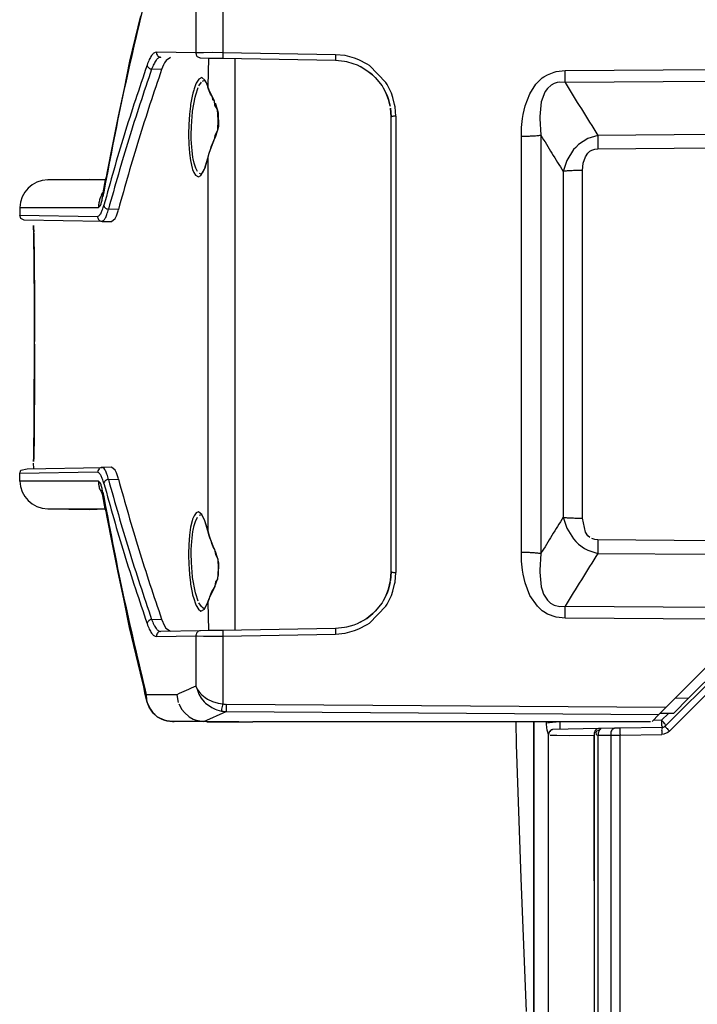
# Model space of a CAD drawing. Header units: millimetres. Extents: x -1041 to -481, y -163 to 556.
# Tile 3 of 51: x -1041 to -969, y -18 to 86. Entities that reach past the tile are written whole.
import ezdxf

# ---------------------------------------------------------------- set-up
doc = ezdxf.new("R2010")
doc.units = ezdxf.units.MM

# ---------------------------------------------------------------- blocks, each defined once
blk = doc.blocks.new('Abdeckblech__22', base_point=(-988.26, -33.21))
at = {"color": 7, "linetype": 'Continuous'}
for p, q in [((-988.2, 9.6), (-988.26, 12.02)), ((-987.73, -4.54), (-988.2, 9.6)), ((-987.14, -18.67), (-987.73, -4.54))]:
    blk.add_line(p, q, dxfattribs=at)
blk = doc.blocks.new('Rueckteil__23', base_point=(-988.63, -151.41))
at = {"color": 7, "linetype": 'Continuous'}
for p, q in [((-966.66, 17.36), (-972.51, 11.52)), ((-986.38, 12.02), (-986.38, 8.62)), ((-986.37, 11.22), (-986.38, 12.02)), ((-972.72, 11.43), (-972.51, 11.52)), ((-986.37, -16.85), (-986.37, 11.22)), ((-979.54, 11.3), (-984.36, 11.21)), ((-983.6, 11.23), (-984.36, 11.21)), ((-979.86, -80.04), (-979.98, 10.6)), ((-979.78, 10.93), (-979.7, 11.06)), ((-979.74, 10.64), (-979.78, 10.93)), ((-979.7, 11.26), (-979.54, 11.3)), ((-979.7, 11.06), (-979.46, 11.13)), ((-979.27, 11.31), (-979.54, 11.3)), ((-979.54, 11.3), (-979.27, 11.31)), ((-977.84, 11.33), (-979.27, 11.31)), ((-977.98, 11.29), (-977.84, 11.33)), ((-977.26, 11.34), (-977.84, 11.33)), ((-972.72, 11.43), (-977.26, 11.34)), ((-986.38, 8.62), (-986.38, -41.08)), ((-986.38, -41.08), (-986.37, -16.85))]:
    blk.add_line(p, q, dxfattribs=at)
at = {"color": 1, "linetype": 'Continuous'}
for p, q in [((-972, 11.02), (-966.97, 16.08)), ((-972.12, 12.9), (-972.84, 12.18)), ((-985.07, 12.02), (-985.07, 11.81)), ((-985.07, 11.81), (-985.02, 11.38)), ((-984.71, 11.91), (-984.93, 11.87)), ((-984.4, 11.95), (-984.71, 11.91)), ((-984.15, 11.97), (-984.4, 11.95)), ((-984, 11.98), (-984.15, 11.97)), ((-983.6, 12), (-984, 11.98)), ((-982.45, 12.02), (-983.6, 12)), ((-972.84, 12.18), (-973.75, 12.17)), ((-985.02, 11.38), (-984.99, 11.18)), ((-984.99, 11.18), (-984.82, 10.6)), ((-984.82, -71.74), (-984.82, 10.6)), ((-984.66, 10.6), (-984.43, 10.59)), ((-984.43, 10.59), (-983.94, 10.59)), ((-983.94, 10.59), (-982.62, 10.58)), ((-982.62, 10.58), (-979.98, 10.6)), ((-979.98, 10.6), (-979.98, -77.52)), ((-979.74, 10.64), (-979.55, 10.6)), ((-979.55, 10.6), (-978.23, 10.62)), ((-979.55, -80.67), (-979.55, 10.6)), ((-978.23, 10.62), (-978.23, -81.92)), ((-978.23, 10.62), (-978.01, 10.6)), ((-978.01, 10.6), (-977.66, 10.59)), ((-977.66, 10.59), (-977.52, 10.59)), ((-977.52, 10.59), (-977.25, 10.59)), ((-977.25, 10.59), (-972.83, 10.67)), ((-977.25, -82.27), (-977.25, 10.59)), ((-972.6, 10.7), (-972.83, 10.67)), ((-972.18, 10.88), (-972.6, 10.7)), ((-972, 11.02), (-972.18, 10.88))]:
    blk.add_line(p, q, dxfattribs=at)
for points, knots in [([(-983.6, 11.23), (-983.6, 11.24), (-983.6, 11.27), (-983.6, 11.33), (-983.59, 11.44), (-983.6, 11.59), (-983.6, 11.78), (-983.6, 11.92), (-983.6, 12)], [0, 0, 0, 0, 0.0113812, 0.0910494, 0.1916604, 0.3497523, 0.5272667, 0.7637908, 0.7637908, 0.7637908, 0.7637908]), ([(-972.72, 11.43), (-972.72, 11.44), (-972.74, 11.47), (-972.78, 11.52), (-972.84, 11.62), (-972.83, 11.78), (-972.83, 11.97), (-972.84, 12.1), (-972.84, 12.18)], [0, 0, 0, 0, 0.0125386, 0.1003091, 0.2062721, 0.3634673, 0.5407522, 0.7770869, 0.7770869, 0.7770869, 0.7770869]), ([(-972.51, 11.52), (-972.5, 11.55), (-972.47, 11.59), (-972.38, 11.67), (-972.52, 11.79), (-972.58, 11.91), (-972.7, 12.05), (-972.79, 12.13), (-972.84, 12.18)], [0, 0, 0, 0, 0.0809101, 0.1618203, 0.2897067, 0.4985013, 0.6227764, 0.8419228, 0.8419228, 0.8419228, 0.8419228]), ([(-972.51, 11.52), (-972.51, 11.52), (-972.48, 11.51), (-972.43, 11.47), (-972.35, 11.41), (-972.25, 11.27), (-972.13, 11.15), (-972.04, 11.05), (-972, 11.02)], [0, 0, 0, 0, 0.0110209, 0.088167, 0.183909, 0.3291236, 0.5803115, 0.7163833, 0.7163833, 0.7163833, 0.7163833]), ([(-984.36, 11.21), (-984.39, 11.2), (-984.48, 11.17), (-984.6, 11.12), (-984.7, 11.03), (-984.78, 10.9), (-984.82, 10.75), (-984.82, 10.64), (-984.82, 10.6)], [0, 0, 0, 0, 0.1061194, 0.2813739, 0.3812074, 0.5169815, 0.7264521, 0.8364595, 0.8364595, 0.8364595, 0.8364595]), ([(-984.36, 11.21), (-984.39, 11.2), (-984.45, 11.18), (-984.55, 11.16), (-984.65, 11.06), (-984.78, 10.93), (-984.82, 10.75), (-984.82, 10.64), (-984.82, 10.6)], [0, 0, 0, 0, 0.0949044, 0.1898088, 0.3014956, 0.5170708, 0.7265414, 0.8365489, 0.8365489, 0.8365489, 0.8365489]), ([(-979.7, 11.26), (-979.73, 11.24), (-979.82, 11.16), (-979.94, 11.02), (-979.99, 10.81), (-979.99, 10.67), (-979.98, 10.6)], [0, 0, 0, 0, 0.1306932, 0.3549691, 0.556104, 0.762601, 0.762601, 0.762601, 0.762601]), ([(-979.27, 11.31), (-979.3, 11.27), (-979.39, 11.18), (-979.52, 11.02), (-979.56, 10.81), (-979.55, 10.67), (-979.55, 10.6)], [0, 0, 0, 0, 0.1474646, 0.3890323, 0.5910447, 0.7993146, 0.7993146, 0.7993146, 0.7993146]), ([(-977.98, 11.29), (-978.01, 11.27), (-978.09, 11.19), (-978.2, 11.04), (-978.24, 10.82), (-978.23, 10.69), (-978.23, 10.62)], [0, 0, 0, 0, 0.1234884, 0.3407245, 0.5431412, 0.7522241, 0.7522241, 0.7522241, 0.7522241]), ([(-977.26, 11.34), (-977.26, 11.34), (-977.26, 11.31), (-977.26, 11.25), (-977.26, 11.14), (-977.26, 10.96), (-977.26, 10.77), (-977.25, 10.64), (-977.25, 10.59)], [0, 0, 0, 0, 0.0111303, 0.0890425, 0.1875514, 0.3428963, 0.6091678, 0.751825, 0.751825, 0.751825, 0.751825]), ([(-972.72, 11.43), (-972.72, 11.43), (-972.74, 11.4), (-972.78, 11.33), (-972.85, 11.22), (-972.83, 11.04), (-972.84, 10.85), (-972.83, 10.72), (-972.83, 10.67)], [0, 0, 0, 0, 0.0141392, 0.1131135, 0.2299559, 0.3861978, 0.6523705, 0.794987, 0.794987, 0.794987, 0.794987])]:
    blk.add_open_spline(points, degree=3, knots=knots, dxfattribs=at)
blk = doc.blocks.new('Rueckteil-kpl___24', base_point=(-988.63, -151.41))
for name, p in [('Rueckteil__23', (-988.63, -151.41)), ('Abdeckblech__22', (-988.26, -33.21))]:
    blk.add_blockref(name, p)
blk = doc.blocks.new('Griff__69', base_point=(-1040.84, 12.01))
at = {"color": 1, "linetype": 'Continuous'}
for p, q in [((-1019.31, 90.13), (-1019.31, 82.92)), ((-1022.18, 88.23), (-1022.18, 82.89)), ((-1022.18, 82.89), (-1026.36, 82.96)), ((-1022.03, 82.9), (-1022.18, 82.89)), ((-1021.38, 82.92), (-1022.03, 82.9)), ((-1020.4, 82.93), (-1021.38, 82.92)), ((-1019.31, 82.92), (-1020.4, 82.93)), ((-1007.38, 82.71), (-1019.31, 82.92)), ((-1006.37, 82.61), (-1007.38, 82.71)), ((-1006.12, 82.56), (-1006.37, 82.61)), ((-1005.38, 82.35), (-1006.12, 82.56)), ((-1020.84, 82.35), (-1020.92, 79.35)), ((-1018.06, 82.3), (-1018.06, 21.73)), ((-1004.91, 82.17), (-1005.38, 82.35)), ((-1004.02, 81.7), (-1004.91, 82.17)), ((-1003.8, 81.55), (-1004.02, 81.7)), ((-1002.05, 79.76), (-1003.8, 81.55)), ((-1025.8, 81.15), (-1026.86, 81.17)), ((-985.48, 80.25), (-985.31, 80.37)), ((-985.31, 80.37), (-984.94, 80.59)), ((-984.94, 80.59), (-984.23, 80.87)), ((-984.23, 80.87), (-984.03, 80.92)), ((-984.03, 80.92), (-983.05, 81.03)), ((-983.05, 81.03), (-967.49, 81.14)), ((-1022.22, 79.51), (-1022.36, 79.1)), ((-1022.14, 79.7), (-1022.22, 79.51)), ((-1021.88, 80.1), (-1022.14, 79.7)), ((-1021.54, 80.28), (-1021.88, 80.1)), ((-1021.85, 79.42), (-1021.59, 79.8)), ((-1021.21, 80.02), (-1021.54, 80.28)), ((-1021.46, 79.91), (-1021.21, 80.02)), ((-1021.06, 79.74), (-1021.21, 80.02)), ((-1020.92, 79.35), (-1021.06, 79.74)), ((-1020.77, 78.96), (-1020.92, 79.35)), ((-1001.93, 79.55), (-1002.05, 79.76)), ((-1001.47, 78.64), (-1001.93, 79.55)), ((-986.82, 78.57), (-986.18, 79.57)), ((-986.18, 79.57), (-986, 79.77)), ((-986, 79.77), (-985.48, 80.25)), ((-984.55, 79.48), (-984.94, 79.13)), ((-984.21, 79.66), (-984.55, 79.48)), ((-983.89, 79.75), (-984.21, 79.66)), ((-983.64, 79.79), (-983.89, 79.75)), ((-983.05, 79.77), (-983.64, 79.79)), ((-967.49, 79.88), (-983.05, 79.77)), ((-1022.57, 78.32), (-1022.73, 77.42)), ((-1022.5, 78.62), (-1022.57, 78.32)), ((-1022.4, 78.96), (-1022.5, 78.62)), ((-1022.36, 79.1), (-1022.4, 78.96)), ((-1022.26, 78.21), (-1022.19, 78.46)), ((-1022.19, 78.46), (-1021.93, 79.24)), ((-1020.65, 78.71), (-1020.77, 78.96)), ((-1020.42, 78.24), (-1020.65, 78.71)), ((-1001.31, 78.18), (-1001.47, 78.64)), ((-987.3, 77.3), (-986.82, 78.57)), ((-985.3, 78.57), (-985.54, 77.9)), ((-985.17, 78.82), (-985.3, 78.57)), ((-984.94, 79.13), (-985.17, 78.82)), ((-1022.75, 77.27), (-1022.85, 76.4)), ((-1022.73, 77.42), (-1022.75, 77.27)), ((-1022.52, 76.71), (-1022.26, 78.21)), ((-1020.2, 77.77), (-1020.42, 78.24)), ((-1019.87, 76.89), (-1020.11, 77.56)), ((-1001.12, 77.44), (-1001.31, 78.18)), ((-1001.07, 77.2), (-1001.12, 77.44)), ((-987.51, 76.38), (-987.3, 77.3)), ((-985.59, 77.72), (-985.76, 76.17)), ((-985.54, 77.9), (-985.59, 77.72)), ((-1022.85, 76.4), (-1022.9, 75.8)), ((-1022.58, 76.1), (-1022.52, 76.71)), ((-1019.77, 76.5), (-1019.87, 76.89)), ((-1019.76, 75.15), (-1019.77, 76.5)), ((-1001, 76.19), (-1001.07, 77.2)), ((-1001, 76.19), (-1001, 27.84)), ((-987.58, 75.93), (-987.51, 76.38)), ((-985.76, 76.17), (-985.76, 75.96)), ((-1022.93, 75.33), (-1022.95, 74.26)), ((-1022.9, 75.8), (-1022.93, 75.33)), ((-1022.65, 75.02), (-1022.61, 75.74)), ((-1022.61, 75.74), (-1022.58, 76.1)), ((-1019.86, 74.73), (-1019.76, 75.15)), ((-987.67, 75.01), (-987.58, 75.93)), ((-985.76, 75.96), (-985.63, 74.19)), ((-1022.95, 74.26), (-1022.93, 73.21)), ((-1022.66, 74.29), (-1022.65, 75.02)), ((-1022.66, 73.75), (-1022.66, 74.29)), ((-1020.11, 73.98), (-1019.86, 74.73)), ((-987.7, 74.07), (-987.67, 75.01)), ((-985.63, 74.19), (-985.63, 29.84)), ((-979.59, 74.16), (-980.66, 73.82)), ((-967.49, 74.25), (-979.59, 74.16)), ((-1022.93, 73.21), (-1022.9, 72.78)), ((-1022.64, 73.32), (-1022.66, 73.75)), ((-1022.61, 72.9), (-1022.64, 73.32)), ((-1020.63, 72.68), (-1020.16, 73.85)), ((-1020.16, 73.85), (-1020.11, 73.98)), ((-987.7, 29.96), (-987.7, 74.07)), ((-981.64, 73.18), (-981.94, 72.89)), ((-980.66, 73.82), (-981.64, 73.18)), ((-1022.9, 72.78), (-1022.86, 72.27)), ((-1022.86, 72.27), (-1022.75, 71.5)), ((-1022.58, 72.56), (-1022.61, 72.9)), ((-1022.49, 71.83), (-1022.58, 72.56)), ((-1020.92, 71.76), (-1020.77, 72.29)), ((-1020.77, 72.29), (-1020.63, 72.68)), ((-982.16, 72.65), (-982.88, 71.49)), ((-981.94, 72.89), (-982.16, 72.65)), ((-980.92, 71.9), (-980.65, 72.29)), ((-980.65, 72.29), (-980.43, 72.49)), ((-980.43, 72.49), (-980.24, 72.6)), ((-980.24, 72.6), (-979.92, 72.71)), ((-979.92, 72.71), (-979.59, 72.74)), ((-979.59, 72.74), (-967.49, 72.83)), ((-1022.75, 71.5), (-1022.57, 70.69)), ((-1022.46, 71.69), (-1022.49, 71.83)), ((-1022.36, 71.21), (-1022.46, 71.69)), ((-1022.19, 70.69), (-1022.36, 71.21)), ((-1021.26, 70.59), (-1020.92, 71.76)), ((-1020.92, 71.76), (-1020.92, 32.27)), ((-982.88, 71.49), (-983.27, 70.34)), ((-981.21, 70.44), (-981.14, 71.23)), ((-981.14, 71.23), (-980.92, 71.9)), ((-1022.57, 70.69), (-1022.52, 70.53)), ((-1022.52, 70.53), (-1022.4, 70.24)), ((-1022.4, 70.24), (-1022.22, 69.94)), ((-1022.22, 69.94), (-1021.9, 69.77)), ((-1022.01, 70.32), (-1022.19, 70.69)), ((-1021.9, 69.77), (-1021.64, 69.91)), ((-1021.6, 70.06), (-1021.8, 70.11)), ((-1021.64, 69.91), (-1021.26, 70.59)), ((-983.27, 70.34), (-983.27, 33.69)), ((-981.21, 33.59), (-981.21, 70.44)), ((-1031.77, 69.44), (-1037.87, 69.44)), ((-1040.82, 66.5), (-1032.5, 66.5)), ((-1030.38, 66.31), (-1031.44, 66.33)), ((-1040.84, 65.7), (-1032.59, 65.56)), ((-1039.36, 64.6), (-1039.36, 64.45)), ((-1032.59, 38.47), (-1040.84, 38.33)), ((-1031.44, 37.7), (-1030.38, 37.72)), ((-1032.5, 37.53), (-1040.82, 37.53)), ((-1037.87, 34.59), (-1033.87, 34.59)), ((-1033.87, 34.59), (-1031.77, 34.59)), ((-1022.52, 33.5), (-1022.57, 33.33)), ((-1022.37, 33.86), (-1022.52, 33.5)), ((-1022.14, 34.17), (-1022.37, 33.86)), ((-1022.23, 33.26), (-1022.01, 33.71)), ((-1021.89, 34.26), (-1022.14, 34.17)), ((-1021.54, 33.99), (-1021.89, 34.26)), ((-1021.8, 33.92), (-1021.54, 33.99)), ((-1021.21, 33.32), (-1021.54, 33.99)), ((-983.27, 33.69), (-982.88, 32.54)), ((-980.92, 32.13), (-981.21, 33.59)), ((-1022.73, 32.65), (-1022.85, 31.79)), ((-1022.57, 33.33), (-1022.73, 32.65)), ((-1022.46, 32.34), (-1022.36, 32.82)), ((-1022.36, 32.82), (-1022.23, 33.26)), ((-1020.92, 32.27), (-1021.21, 33.32)), ((-982.88, 32.54), (-982.16, 31.39)), ((-1022.85, 31.79), (-1022.9, 31.25)), ((-1022.61, 31.13), (-1022.58, 31.47)), ((-1022.58, 31.47), (-1022.49, 32.17)), ((-1022.49, 32.17), (-1022.46, 32.34)), ((-1020.77, 31.74), (-1020.92, 32.27)), ((-1020.65, 31.42), (-1020.77, 31.74)), ((-1020.6, 31.28), (-1020.65, 31.42)), ((-982.16, 31.39), (-981.94, 31.14)), ((-980.65, 31.74), (-980.92, 32.13)), ((-980.43, 31.54), (-980.65, 31.74)), ((-979.92, 31.32), (-980.24, 31.43)), ((-979.59, 31.29), (-979.92, 31.32)), ((-1022.93, 30.8), (-1022.95, 29.77)), ((-1022.9, 31.25), (-1022.93, 30.8)), ((-1022.66, 30.28), (-1022.64, 30.71)), ((-1022.66, 29.74), (-1022.66, 30.28)), ((-1022.64, 30.71), (-1022.61, 31.13)), ((-1020.2, 30.28), (-1020.6, 31.28)), ((-1020.11, 30.05), (-1020.2, 30.28)), ((-981.94, 31.14), (-981.64, 30.85)), ((-981.64, 30.85), (-981, 30.4)), ((-981, 30.4), (-980.66, 30.21)), ((-967.49, 31.21), (-979.59, 31.29)), ((-1022.95, 29.77), (-1022.95, 29.64)), ((-1022.95, 29.64), (-1022.93, 28.72)), ((-1022.65, 29.02), (-1022.66, 29.74)), ((-1019.86, 29.3), (-1020.11, 30.05)), ((-1019.76, 28.88), (-1019.86, 29.3)), ((-987.67, 29.03), (-987.7, 29.96)), ((-985.63, 29.84), (-985.76, 28.08)), ((-980.66, 30.21), (-979.59, 29.87)), ((-979.59, 29.87), (-967.49, 29.79)), ((-1022.93, 28.72), (-1022.9, 28.23)), ((-1022.9, 28.23), (-1022.85, 27.64)), ((-1022.61, 28.29), (-1022.65, 29.02)), ((-1022.58, 27.93), (-1022.61, 28.29)), ((-1019.77, 27.54), (-1019.76, 28.88)), ((-987.58, 28.1), (-987.67, 29.03)), ((-1022.85, 27.64), (-1022.75, 26.76)), ((-1022.52, 27.32), (-1022.58, 27.93)), ((-1022.23, 25.7), (-1022.52, 27.32)), ((-1020.17, 26.34), (-1019.87, 27.14)), ((-1019.87, 27.14), (-1019.77, 27.54)), ((-1001.07, 26.83), (-1001, 27.84)), ((-987.51, 27.65), (-987.58, 28.1)), ((-987.3, 26.73), (-987.51, 27.65)), ((-985.76, 28.08), (-985.76, 27.87)), ((-985.76, 27.87), (-985.59, 26.31)), ((-1022.75, 26.76), (-1022.73, 26.62)), ((-1022.73, 26.62), (-1022.7, 26.43)), ((-1022.7, 26.43), (-1022.57, 25.72)), ((-1020.63, 25.37), (-1020.24, 26.19)), ((-1020.24, 26.19), (-1020.17, 26.34)), ((-1001.31, 25.86), (-1001.12, 26.59)), ((-1001.12, 26.59), (-1001.07, 26.83)), ((-986.8, 25.42), (-987.3, 26.73)), ((-985.59, 26.31), (-985.51, 26.01)), ((-1022.57, 25.72), (-1022.52, 25.49)), ((-1022.52, 25.49), (-1022.4, 25.07)), ((-1022.4, 25.07), (-1022.22, 24.52)), ((-1022.19, 25.57), (-1022.23, 25.7)), ((-1021.93, 24.79), (-1022.19, 25.57)), ((-1020.92, 24.68), (-1020.77, 25.07)), ((-1020.77, 25.07), (-1020.63, 25.37)), ((-1001.93, 24.48), (-1001.47, 25.39)), ((-1001.47, 25.39), (-1001.31, 25.86)), ((-986, 24.26), (-986.8, 25.42)), ((-985.51, 26.01), (-985.34, 25.54)), ((-985.34, 25.54), (-984.94, 24.9)), ((-1022.22, 24.52), (-1022.14, 24.34)), ((-1022.14, 24.34), (-1021.9, 23.95)), ((-1021.59, 24.23), (-1021.85, 24.61)), ((-1021.46, 24.12), (-1021.59, 24.23)), ((-1021.26, 23.94), (-1021.46, 24.12)), ((-1021.26, 23.94), (-1020.92, 24.68)), ((-1020.92, 24.68), (-1020.84, 21.68)), ((-1003.8, 22.48), (-1002.05, 24.28)), ((-1002.05, 24.28), (-1001.93, 24.48)), ((-985.48, 23.78), (-986, 24.26)), ((-984.94, 24.9), (-984.62, 24.6)), ((-984.62, 24.6), (-984.21, 24.37)), ((-984.21, 24.37), (-983.64, 24.24)), ((-983.64, 24.24), (-983.05, 24.26)), ((-983.05, 24.26), (-967.49, 24.15)), ((-1021.9, 23.95), (-1021.64, 23.76)), ((-1021.64, 23.76), (-1021.26, 23.94)), ((-985.31, 23.66), (-985.48, 23.78)), ((-984.94, 23.44), (-985.31, 23.66)), ((-984.03, 23.11), (-984.94, 23.44)), ((-983.05, 23), (-984.03, 23.11)), ((-967.49, 22.89), (-983.05, 23)), ((-1026.86, 22.86), (-1025.8, 22.88)), ((-1004.91, 21.86), (-1004.02, 22.34)), ((-1004.02, 22.34), (-1003.8, 22.48)), ((-1026.36, 21.07), (-1022.18, 21.14)), ((-1022.18, 21.14), (-1022.18, 15.8)), ((-1022.18, 21.14), (-1022.03, 21.13)), ((-1022.03, 21.13), (-1021.38, 21.11)), ((-1021.38, 21.11), (-1020.4, 21.1)), ((-1020.4, 21.1), (-1019.81, 21.1)), ((-1019.81, 21.1), (-1019.31, 21.11)), ((-1019.31, 21.11), (-1007.38, 21.32)), ((-1019.31, 21.11), (-1019.31, 13.91)), ((-1007.38, 21.32), (-1006.37, 21.42)), ((-1006.37, 21.42), (-1006.12, 21.47)), ((-1006.12, 21.47), (-1005.38, 21.68)), ((-1005.38, 21.68), (-1004.91, 21.86)), ((-1022.18, 15.8), (-1022.04, 15.49)), ((-1022.18, 15.8), (-1022.04, 15.49)), ((-1027.44, 14.89), (-1027.39, 14.35)), ((-1027.44, 14.89), (-1027.39, 14.35)), ((-1022.04, 15.49), (-1021.83, 15.18)), ((-1022.04, 15.49), (-1021.88, 14.95)), ((-1021.88, 14.95), (-1021.62, 14.53)), ((-1021.83, 15.18), (-1021.55, 14.88)), ((-1021.55, 14.88), (-1021.38, 14.74)), ((-1021.38, 14.74), (-1021.2, 14.6)), ((-1027.39, 14.35), (-1027.32, 14.07)), ((-1027.32, 14.07), (-1027.27, 13.92)), ((-1027.27, 13.92), (-1027.32, 14.07)), ((-1027.27, 13.92), (-1027, 13.35)), ((-1021.62, 14.53), (-1021.3, 14.15)), ((-1021.3, 14.15), (-1021.14, 14)), ((-1021.2, 14.6), (-1020.93, 14.43)), ((-1021.14, 14), (-1020.49, 13.54)), ((-1020.93, 14.43), (-1020.41, 14.18)), ((-1020.41, 14.18), (-1019.83, 14)), ((-1019.83, 14), (-1019.31, 13.91)), ((-972.38, 13.54), (-1018.97, 13.87)), ((-969.99, 14.51), (-971.43, 14.49)), ((-1027, 13.35), (-1026.7, 12.95)), ((-1026.7, 12.95), (-1026.26, 12.56)), ((-1026.26, 12.56), (-1025.99, 12.39)), ((-1021.33, 12.05), (-1018.96, 13.11)), ((-1020.49, 13.54), (-1020.12, 13.36)), ((-1020.12, 13.36), (-1019.97, 13.3)), ((-1019.97, 13.3), (-1019.46, 13.16)), ((-1018.96, 13.11), (-973.13, 12.79)), ((-1021.03, 12.02), (-1024.49, 12.05))]:
    blk.add_line(p, q, dxfattribs=at)
at = {"color": 7, "linetype": 'Continuous'}
for p, q in [((-1028.04, 86.84), (-1029.19, 82.01)), ((-1024.87, 82.42), (-1025.34, 82.1)), ((-1029.19, 82.01), (-1029.78, 79.14)), ((-1025.61, 81.63), (-1025.8, 81.15)), ((-1025.51, 81.83), (-1025.61, 81.63)), ((-1025.34, 82.1), (-1025.51, 81.83)), ((-1021.7, 82.37), (-1020.84, 82.35)), ((-1020.84, 82.35), (-1019.72, 82.33)), ((-1019.72, 82.33), (-1019.31, 82.33)), ((-1019.31, 82.33), (-1007.38, 82.12)), ((-1007.38, 82.12), (-1006.45, 82.03)), ((-1006.45, 82.03), (-1006.22, 81.98)), ((-1006.22, 81.98), (-1005.54, 81.79)), ((-1005.54, 81.79), (-1005.1, 81.62)), ((-1005.1, 81.62), (-1004.79, 81.46)), ((-1004.79, 81.46), (-1004.28, 81.19)), ((-1003.63, 80.72), (-1004.79, 81.46)), ((-1004.28, 81.19), (-1004.07, 81.05)), ((-1004.07, 81.05), (-1003.63, 80.72)), ((-1003.63, 80.72), (-1003.46, 80.56)), ((-1003.46, 80.56), (-1003.63, 80.72)), ((-1003.46, 80.56), (-1003.19, 80.3)), ((-1020.92, 79.35), (-1021.06, 79.74)), ((-1003.19, 80.3), (-1002.46, 79.4)), ((-1002.46, 79.4), (-1002.35, 79.21)), ((-1029.78, 79.14), (-1030.41, 76.18)), ((-1020.63, 78.52), (-1020.91, 79.22)), ((-1020.42, 78.24), (-1020.63, 78.52)), ((-1002.35, 79.21), (-1002.03, 78.59)), ((-1002.03, 78.59), (-1001.93, 78.37)), ((-1001.77, 77.95), (-1002.03, 78.59)), ((-1001.93, 78.37), (-1001.77, 77.95)), ((-1020.38, 77.94), (-1020.42, 78.24)), ((-1020.2, 77.77), (-1020.38, 77.94)), ((-1020.16, 77.37), (-1020.2, 77.77)), ((-1019.87, 76.89), (-1020.16, 77.37)), ((-1001.77, 77.95), (-1001.6, 77.27)), ((-1001.6, 77.27), (-1001.77, 77.95)), ((-1030.41, 76.18), (-1031.01, 73.2)), ((-1019.81, 75.8), (-1019.87, 76.89)), ((-1001.56, 77.04), (-1001.49, 76.12)), ((-1001.49, 76.12), (-1001.56, 77.04)), ((-1019.86, 74.73), (-1019.81, 75.8)), ((-1001.49, 27.91), (-1001.49, 76.12)), ((-1020.16, 73.85), (-1020.15, 74.17)), ((-1020.15, 74.17), (-1019.86, 74.73)), ((-1031.01, 73.2), (-1031.56, 70.33)), ((-1020.57, 72.96), (-1020.16, 73.85)), ((-1020.92, 71.76), (-1020.77, 72.29)), ((-1020.77, 72.29), (-1020.63, 72.68)), ((-1020.63, 72.68), (-1020.57, 72.96)), ((-1021.2, 70.73), (-1021.02, 71.35)), ((-1021.02, 71.35), (-1020.98, 71.55)), ((-1020.98, 71.55), (-1020.92, 71.76)), ((-1031.56, 70.33), (-1031.67, 69.74)), ((-1021.48, 70.19), (-1021.2, 70.73)), ((-1037.87, 69.44), (-1033.43, 69.52)), ((-1033.43, 69.52), (-1031.77, 69.44)), ((-1033.43, 69.52), (-1031.77, 69.44)), ((-1031.77, 69.44), (-1032.02, 68.08)), ((-1031.67, 69.74), (-1031.77, 69.44)), ((-1032.17, 67.85), (-1032.02, 68.08)), ((-1040.82, 66.5), (-1040.84, 65.7)), ((-1030.6, 65.63), (-1030.42, 66.16)), ((-1030.42, 66.16), (-1030.38, 66.31)), ((-1040.7, 65.35), (-1040.84, 65.7)), ((-1040.35, 65.19), (-1040.7, 65.35)), ((-1032.11, 65.05), (-1040.35, 65.19)), ((-1032.11, 65.05), (-1031.1, 65.03)), ((-1031.1, 65.03), (-1030.73, 65.35)), ((-1030.73, 65.35), (-1030.6, 65.63)), ((-1039.35, 63.8), (-1039.36, 64.6)), ((-1039.36, 64.45), (-1039.3, 59.46)), ((-1039.35, 63.8), (-1039.36, 64.45)), ((-1039.36, 64.45), (-1039.34, 63.94)), ((-1039.28, 57.72), (-1039.35, 63.8)), ((-1039.33, 62.77), (-1039.35, 63.8)), ((-1039.35, 63.8), (-1039.33, 63.04)), ((-1039.33, 63.04), (-1039.32, 61.73)), ((-1039.31, 61.37), (-1039.33, 62.77)), ((-1039.32, 61.73), (-1039.3, 59.99)), ((-1039.3, 59.61), (-1039.31, 61.37)), ((-1039.3, 59.99), (-1039.28, 57.72)), ((-1039.3, 59.46), (-1039.27, 54.27)), ((-1039.28, 57.44), (-1039.3, 59.46)), ((-1039.28, 57.59), (-1039.28, 57.72)), ((-1039.28, 57.72), (-1039.27, 55.11)), ((-1039.28, 57.44), (-1039.28, 57.59)), ((-1039.26, 52.66), (-1039.28, 57.44)), ((-1039.27, 56.62), (-1039.28, 57.44)), ((-1039.26, 51.8), (-1039.27, 56.62)), ((-1039.27, 55.11), (-1039.26, 52.66)), ((-1039.27, 54.27), (-1039.26, 52.31)), ((-1039.26, 52.44), (-1039.26, 52.66)), ((-1039.26, 52.66), (-1039.26, 52.31)), ((-1039.26, 52.31), (-1039.26, 52.44)), ((-1039.26, 52.02), (-1039.26, 52.31)), ((-1039.26, 52.02), (-1039.26, 52.31)), ((-1039.3, 44.65), (-1039.26, 52.02)), ((-1039.26, 52.02), (-1039.28, 46.77)), ((-1039.26, 51.8), (-1039.27, 48.78)), ((-1039.27, 49.26), (-1039.26, 51.8)), ((-1039.26, 52.02), (-1039.26, 51.8)), ((-1039.28, 46.33), (-1039.27, 49.26)), ((-1039.27, 48.78), (-1039.32, 42.34)), ((-1039.28, 46.77), (-1039.3, 44.49)), ((-1039.3, 44.19), (-1039.28, 46.33)), ((-1039.35, 40.06), (-1039.3, 44.19)), ((-1039.32, 42.34), (-1039.3, 44.04)), ((-1039.3, 44.19), (-1039.31, 42.66)), ((-1039.3, 44.19), (-1039.3, 44.65)), ((-1039.3, 44.49), (-1039.3, 44.19)), ((-1039.32, 42.34), (-1039.35, 40.06)), ((-1039.31, 42.66), (-1039.33, 41.26)), ((-1039.33, 40.99), (-1039.32, 42.34)), ((-1039.35, 40.06), (-1039.33, 40.99)), ((-1039.33, 41.26), (-1039.34, 40.27)), ((-1039.34, 40.27), (-1039.36, 39.59)), ((-1039.35, 40.06), (-1039.36, 39.59)), ((-1039.36, 39.59), (-1039.35, 40.06)), ((-1039.36, 39.59), (-1039.35, 40.06)), ((-1040.84, 38.33), (-1040.7, 38.68)), ((-1040.7, 38.68), (-1040.06, 38.84)), ((-1040.06, 38.84), (-1032.11, 38.98)), ((-1039.35, 38.85), (-1039.36, 39.43)), ((-1031.1, 39), (-1032.11, 38.98)), ((-1030.73, 38.68), (-1031.1, 39)), ((-1030.6, 38.4), (-1030.73, 38.68)), ((-1040.82, 37.53), (-1040.84, 38.33)), ((-1030.42, 37.87), (-1030.6, 38.4)), ((-1030.38, 37.72), (-1030.42, 37.87)), ((-1032.02, 35.95), (-1032.05, 36.21)), ((-1032.05, 36.21), (-1032.02, 35.95)), ((-1031.77, 34.59), (-1032.02, 35.95)), ((-1037.87, 34.59), (-1033.43, 34.52)), ((-1033.43, 34.52), (-1031.77, 34.59)), ((-1031.77, 34.59), (-1033.43, 34.52)), ((-1031.67, 34.3), (-1031.77, 34.59)), ((-1031.56, 33.72), (-1031.67, 34.3)), ((-1031.01, 30.83), (-1031.56, 33.72)), ((-1021.21, 33.32), (-1021.48, 33.84)), ((-1021.02, 32.68), (-1021.21, 33.32)), ((-1020.98, 32.48), (-1021.02, 32.68)), ((-1020.92, 32.27), (-1020.98, 32.48)), ((-1020.92, 32.27), (-1020.77, 31.74)), ((-1020.77, 31.74), (-1020.65, 31.42)), ((-1020.65, 31.42), (-1020.6, 31.28)), ((-1030.41, 27.85), (-1031.01, 30.83)), ((-1020.6, 31.28), (-1020.51, 30.93)), ((-1020.51, 30.93), (-1020.46, 30.78)), ((-1020.46, 30.78), (-1020.35, 30.48)), ((-1020.35, 30.48), (-1020.2, 30.28)), ((-1020.2, 30.28), (-1020.11, 29.76)), ((-1020.11, 29.76), (-1019.86, 29.3)), ((-1019.86, 29.3), (-1019.81, 28.24)), ((-1019.81, 28.24), (-1019.87, 27.14)), ((-1029.78, 24.89), (-1030.41, 27.85)), ((-1019.87, 27.14), (-1020.1, 26.84)), ((-1001.49, 27.91), (-1001.56, 26.99)), ((-1001.56, 26.99), (-1001.49, 27.91)), ((-1020.17, 26.34), (-1020.48, 25.87)), ((-1020.1, 26.84), (-1020.17, 26.34)), ((-1002.03, 25.44), (-1001.77, 26.08)), ((-1001.77, 26.08), (-1001.93, 25.66)), ((-1001.77, 26.08), (-1001.56, 26.99)), ((-1001.6, 26.77), (-1001.77, 26.08)), ((-1020.77, 25.07), (-1020.92, 24.68)), ((-1020.73, 25.24), (-1020.77, 25.07)), ((-1020.63, 25.51), (-1020.73, 25.24)), ((-1020.48, 25.87), (-1020.63, 25.51)), ((-1002.03, 25.44), (-1002.35, 24.82)), ((-1001.93, 25.66), (-1002.03, 25.44)), ((-1029.19, 22.02), (-1029.78, 24.89)), ((-1021.15, 24.18), (-1021.09, 24.33)), ((-1021.09, 24.33), (-1020.92, 24.68)), ((-1002.46, 24.63), (-1003.19, 23.73)), ((-1002.35, 24.82), (-1002.46, 24.63)), ((-1004.79, 22.57), (-1004.07, 22.98)), ((-1004.07, 22.98), (-1004.28, 22.84)), ((-1003.63, 23.32), (-1004.07, 22.98)), ((-1004.07, 22.98), (-1003.63, 23.32)), ((-1003.43, 23.5), (-1003.63, 23.32)), ((-1003.63, 23.32), (-1003.43, 23.5)), ((-1003.19, 23.73), (-1003.43, 23.5)), ((-1028.04, 17.19), (-1029.19, 22.02)), ((-1025.8, 22.88), (-1025.51, 22.2)), ((-1025.51, 22.2), (-1025.36, 21.94)), ((-1025.36, 21.94), (-1024.87, 21.61)), ((-1007.38, 21.91), (-1019.31, 21.7)), ((-1006.45, 22), (-1007.38, 21.91)), ((-1006.22, 22.05), (-1006.45, 22)), ((-1005.44, 22.27), (-1006.22, 22.05)), ((-1005.1, 22.41), (-1005.44, 22.27)), ((-1004.79, 22.57), (-1005.1, 22.41)), ((-1004.28, 22.84), (-1004.79, 22.57)), ((-1021.7, 21.66), (-1025.88, 21.59)), ((-1020.84, 21.68), (-1021.7, 21.66)), ((-1019.31, 21.7), (-1020.84, 21.68)), ((-972.38, 13.54), (-967.58, 18.34)), ((-969.99, 14.51), (-966.49, 18.02)), ((-1027.7, 15.74), (-1028.04, 17.19)), ((-1027.58, 15.09), (-1027.7, 15.74)), ((-1027.32, 14.07), (-1027.58, 15.09)), ((-1024.21, 14.89), (-1024.04, 14.07)), ((-1027.39, 14.35), (-1027.32, 14.07)), ((-1027.27, 13.92), (-1027.32, 14.07)), ((-1027.13, 13.56), (-1027.27, 13.92)), ((-1027.27, 13.92), (-1027.13, 13.56)), ((-1023.99, 13.92), (-1023.66, 13.32)), ((-971.56, 12.94), (-969.99, 14.51)), ((-1026.7, 12.95), (-1027.13, 13.56)), ((-1027, 13.35), (-1026.84, 13.12)), ((-1026.52, 12.78), (-1026.7, 12.95)), ((-1026.26, 12.56), (-1026.52, 12.78)), ((-1025.99, 12.39), (-1026.26, 12.56)), ((-1023.66, 13.32), (-1023.39, 12.99)), ((-1023.39, 12.99), (-1022.88, 12.55)), ((-1022.88, 12.55), (-1022.45, 12.31)), ((-973.86, 12.06), (-973.13, 12.79)), ((-973.13, 12.79), (-972.38, 13.54)), ((-973, 12.92), (-971.56, 12.94)), ((-1025.99, 12.39), (-1025.78, 12.29)), ((-1025.78, 12.29), (-1025.99, 12.39)), ((-1025.5, 12.18), (-1025.99, 12.39)), ((-1025.78, 12.29), (-1025.5, 12.18)), ((-1025.5, 12.18), (-1025.78, 12.29)), ((-1025.5, 12.18), (-1025.24, 12.11)), ((-1025.24, 12.11), (-1025.5, 12.18)), ((-1025.24, 12.11), (-1025.5, 12.18)), ((-1025.24, 12.11), (-1024.67, 12.05)), ((-1024.67, 12.05), (-1025.24, 12.11)), ((-1024.67, 12.05), (-1025.24, 12.11)), ((-1021.03, 12.02), (-1024.49, 12.05)), ((-1022.45, 12.31), (-1022.14, 12.19)), ((-1022.14, 12.19), (-1021.33, 12.05)), ((-1017.62, 12.01), (-1021.33, 12.05)), ((-1021.03, 12.02), (-1017.79, 12.02)), ((-1017.79, 12.02), (-1021.03, 12.02)), ((-1017.62, 12.01), (-1017.79, 12.02)), ((-1017.79, 12.02), (-1017.62, 12.01)), ((-1017.62, 12.01), (-1016.14, 12.02)), ((-974.03, 12.02), (-1016.14, 12.02))]:
    blk.add_line(p, q, dxfattribs=at)
for centre, start, end in [((-1037.82, 66.44), 91, 178.8143), ((-1037.82, 37.59), 181.1857, 269)]:
    blk.add_arc(centre, 3, start, end, dxfattribs=at)
at = {"color": 1, "linetype": 'Continuous'}
for points, knots in [([(-1027.44, 89.14), (-1028.29, 85.58), (-1029.98, 78.46), (-1031.35, 71.27), (-1032.03, 67.68)], [0, 0, 0, 0, 10.994866, 21.952797, 21.952797, 21.952797, 21.952797]), ([(-1026.36, 82.96), (-1026.45, 82.94), (-1026.66, 82.9), (-1026.9, 82.59), (-1027.14, 82.16), (-1027.27, 81.81), (-1027.34, 81.61)], [0, 0, 0, 0, 0.263223, 0.622217, 1.114604, 1.748592, 1.748592, 1.748592, 1.748592]), ([(-1025.88, 82.44), (-1025.97, 82.42), (-1026.17, 82.38), (-1026.42, 82.09), (-1026.66, 81.69), (-1026.79, 81.36), (-1026.86, 81.17)], [0, 0, 0, 0, 0.261215, 0.608764, 1.079162, 1.680562, 1.680562, 1.680562, 1.680562]), ([(-1026.36, 82.96), (-1026.35, 82.92), (-1026.33, 82.8), (-1026.28, 82.62), (-1026.1, 82.48), (-1025.96, 82.45), (-1025.88, 82.44)], [0, 0, 0, 0, 0.1342267, 0.3525807, 0.5521191, 0.7816524, 0.7816524, 0.7816524, 0.7816524]), ([(-1022.18, 82.89), (-1022.17, 82.86), (-1022.16, 82.77), (-1022.14, 82.65), (-1022.07, 82.54), (-1021.96, 82.46), (-1021.83, 82.4), (-1021.73, 82.38), (-1021.7, 82.37)], [0, 0, 0, 0, 0.099617, 0.2634024, 0.3561864, 0.4812827, 0.6772014, 0.7789657, 0.7789657, 0.7789657, 0.7789657]), ([(-1019.31, 82.92), (-1019.31, 82.88), (-1019.31, 82.79), (-1019.31, 82.66), (-1019.31, 82.54), (-1019.31, 82.44), (-1019.31, 82.37), (-1019.31, 82.33), (-1019.31, 82.33)], [0, 0, 0, 0, 0.1097796, 0.287705, 0.3807038, 0.4865541, 0.5810519, 0.5945516, 0.5945516, 0.5945516, 0.5945516]), ([(-1007.38, 82.71), (-1007.38, 82.68), (-1007.39, 82.58), (-1007.39, 82.45), (-1007.39, 82.33), (-1007.39, 82.23), (-1007.38, 82.16), (-1007.38, 82.12), (-1007.38, 82.12)], [0, 0, 0, 0, 0.1096827, 0.2874212, 0.3802928, 0.4859728, 0.5803152, 0.5937927, 0.5937927, 0.5937927, 0.5937927]), ([(-1027.34, 81.61), (-1028.17, 79.15), (-1029.83, 74.23), (-1031.23, 69.25), (-1031.92, 66.76)], [0, 0, 0, 0, 7.797449, 15.542118, 15.542118, 15.542118, 15.542118]), ([(-1027.34, 81.61), (-1027.34, 81.59), (-1027.33, 81.54), (-1027.32, 81.45), (-1027.21, 81.36), (-1027.11, 81.24), (-1026.97, 81.2), (-1026.89, 81.18), (-1026.86, 81.17)], [0, 0, 0, 0, 0.0716899, 0.1433798, 0.2698123, 0.4555904, 0.6083481, 0.7008446, 0.7008446, 0.7008446, 0.7008446]), ([(-1026.86, 81.17), (-1027.69, 78.71), (-1029.35, 73.8), (-1030.74, 68.81), (-1031.44, 66.33)], [0, 0, 0, 0, 7.791873, 15.530966, 15.530966, 15.530966, 15.530966]), ([(-983.05, 79.77), (-983.05, 79.97), (-983.05, 80.39), (-983.05, 80.81), (-983.05, 81.03)], [0, 0, 0, 0, 0.598455, 1.260216, 1.260216, 1.260216, 1.260216]), ([(-983.05, 79.77), (-982.49, 78.83), (-981.35, 76.95), (-980.18, 75.09), (-979.59, 74.16)], [0, 0, 0, 0, 3.291252, 6.591055, 6.591055, 6.591055, 6.591055]), ([(-1001, 76.19), (-1001.03, 76.19), (-1001.11, 76.19), (-1001.25, 76.19), (-1001.38, 76.16), (-1001.46, 76.13), (-1001.49, 76.12)], [0, 0, 0, 0, 0.0951941, 0.2465249, 0.4008439, 0.4997795, 0.4997795, 0.4997795, 0.4997795]), ([(-987.7, 74.07), (-987.51, 74.07), (-987.14, 74.08), (-986.59, 74.1), (-986.09, 74.13), (-985.78, 74.17), (-985.63, 74.19)], [0, 0, 0, 0, 0.571445, 1.120396, 1.627127, 2.073588, 2.073588, 2.073588, 2.073588]), ([(-985.63, 74.19), (-985.24, 73.54), (-984.47, 72.26), (-983.67, 70.98), (-983.27, 70.34)], [0, 0, 0, 0, 2.253325, 4.510456, 4.510456, 4.510456, 4.510456]), ([(-979.59, 74.16), (-979.59, 73.94), (-979.59, 73.47), (-979.59, 72.99), (-979.59, 72.74)], [0, 0, 0, 0, 0.673464, 1.420904, 1.420904, 1.420904, 1.420904]), ([(-981.21, 70.44), (-981.4, 70.44), (-981.77, 70.43), (-982.31, 70.42), (-982.81, 70.39), (-983.13, 70.36), (-983.27, 70.34)], [0, 0, 0, 0, 0.571422, 1.120208, 1.626487, 2.072037, 2.072037, 2.072037, 2.072037]), ([(-1032.02, 68.08), (-1032.09, 67.96), (-1032.23, 67.72), (-1032.38, 67.33), (-1032.48, 66.92), (-1032.5, 66.64), (-1032.5, 66.5)], [0, 0, 0, 0, 0.418461, 0.837457, 1.256844, 1.67645, 1.67645, 1.67645, 1.67645]), ([(-1032.5, 66.5), (-1032.47, 66.52), (-1032.37, 66.61), (-1032.23, 66.84), (-1032.13, 67.22), (-1032.07, 67.51), (-1032.03, 67.68)], [0, 0, 0, 0, 0.121232, 0.397414, 0.787548, 1.299829, 1.299829, 1.299829, 1.299829]), ([(-1032.59, 65.56), (-1032.55, 65.58), (-1032.42, 65.66), (-1032.22, 65.88), (-1032.07, 66.28), (-1031.98, 66.59), (-1031.92, 66.76)], [0, 0, 0, 0, 0.147729, 0.45868, 0.871879, 1.416038, 1.416038, 1.416038, 1.416038]), ([(-1032.11, 65.05), (-1032.07, 65.08), (-1031.93, 65.15), (-1031.73, 65.4), (-1031.58, 65.82), (-1031.49, 66.14), (-1031.44, 66.33)], [0, 0, 0, 0, 0.15025, 0.472476, 0.908709, 1.485512, 1.485512, 1.485512, 1.485512]), ([(-1031.92, 66.76), (-1031.92, 66.74), (-1031.91, 66.69), (-1031.9, 66.6), (-1031.79, 66.51), (-1031.7, 66.41), (-1031.57, 66.35), (-1031.49, 66.34), (-1031.44, 66.33)], [0, 0, 0, 0, 0.0713542, 0.1427084, 0.2681342, 0.4525638, 0.5441304, 0.6990053, 0.6990053, 0.6990053, 0.6990053]), ([(-1032.59, 65.56), (-1032.59, 65.52), (-1032.56, 65.4), (-1032.51, 65.24), (-1032.34, 65.1), (-1032.2, 65.07), (-1032.11, 65.05)], [0, 0, 0, 0, 0.1321742, 0.3475187, 0.4853056, 0.7702743, 0.7702743, 0.7702743, 0.7702743]), ([(-1032.11, 38.98), (-1032.17, 38.97), (-1032.3, 38.96), (-1032.46, 38.81), (-1032.55, 38.65), (-1032.58, 38.52), (-1032.59, 38.47)], [0, 0, 0, 0, 0.18932, 0.3646042, 0.6247748, 0.7622411, 0.7622411, 0.7622411, 0.7622411]), ([(-1031.44, 37.7), (-1031.49, 37.89), (-1031.57, 38.22), (-1031.74, 38.6), (-1031.88, 38.88), (-1032.03, 38.95), (-1032.11, 38.98)], [0, 0, 0, 0, 0.577047, 1.013249, 1.252543, 1.495804, 1.495804, 1.495804, 1.495804]), ([(-1031.92, 37.27), (-1031.98, 37.45), (-1032.07, 37.75), (-1032.22, 38.15), (-1032.42, 38.38), (-1032.55, 38.45), (-1032.59, 38.47)], [0, 0, 0, 0, 0.543849, 0.957072, 1.268196, 1.416002, 1.416002, 1.416002, 1.416002]), ([(-1031.44, 37.7), (-1031.47, 37.7), (-1031.55, 37.68), (-1031.65, 37.64), (-1031.75, 37.58), (-1031.83, 37.49), (-1031.89, 37.38), (-1031.92, 37.3), (-1031.92, 37.27)], [0, 0, 0, 0, 0.0926101, 0.2451929, 0.330463, 0.4414169, 0.6095157, 0.694032, 0.694032, 0.694032, 0.694032]), ([(-1031.44, 37.7), (-1030.74, 35.22), (-1029.35, 30.23), (-1027.69, 25.33), (-1026.86, 22.86)], [0, 0, 0, 0, 7.739137, 15.531017, 15.531017, 15.531017, 15.531017]), ([(-1032.5, 37.53), (-1032.49, 37.39), (-1032.48, 37.11), (-1032.4, 36.69), (-1032.16, 36.34), (-1032.07, 36.08), (-1032.02, 35.95)], [0, 0, 0, 0, 0.419605, 0.838992, 1.269339, 1.675169, 1.675169, 1.675169, 1.675169]), ([(-1032.03, 36.35), (-1032.07, 36.52), (-1032.13, 36.81), (-1032.23, 37.2), (-1032.37, 37.43), (-1032.47, 37.51), (-1032.5, 37.53)], [0, 0, 0, 0, 0.51243, 0.902552, 1.178636, 1.299824, 1.299824, 1.299824, 1.299824]), ([(-1031.92, 37.27), (-1031.23, 34.79), (-1029.83, 29.8), (-1028.17, 24.89), (-1027.34, 22.42)], [0, 0, 0, 0, 7.744669, 15.542119, 15.542119, 15.542119, 15.542119]), ([(-1032.03, 36.35), (-1031.35, 32.76), (-1029.98, 25.57), (-1028.29, 18.45), (-1027.44, 14.89)], [0, 0, 0, 0, 10.957947, 21.952816, 21.952816, 21.952816, 21.952816]), ([(-983.27, 33.69), (-983.67, 33.05), (-984.47, 31.77), (-985.24, 30.49), (-985.63, 29.84)], [0, 0, 0, 0, 2.257117, 4.510455, 4.510455, 4.510455, 4.510455]), ([(-983.27, 33.69), (-983.13, 33.67), (-982.81, 33.64), (-982.31, 33.62), (-981.77, 33.6), (-981.4, 33.59), (-981.21, 33.59)], [0, 0, 0, 0, 0.445549, 0.951828, 1.500614, 2.072037, 2.072037, 2.072037, 2.072037]), ([(-979.59, 31.29), (-979.59, 31.04), (-979.59, 30.57), (-979.59, 30.09), (-979.59, 29.87)], [0, 0, 0, 0, 0.747478, 1.421216, 1.421216, 1.421216, 1.421216]), ([(-985.63, 29.84), (-985.78, 29.86), (-986.09, 29.9), (-986.59, 29.93), (-987.14, 29.96), (-987.51, 29.96), (-987.7, 29.96)], [0, 0, 0, 0, 0.446461, 0.953192, 1.502143, 2.073588, 2.073588, 2.073588, 2.073588]), ([(-979.59, 29.87), (-980.18, 28.94), (-981.35, 27.08), (-982.49, 25.2), (-983.05, 24.26)], [0, 0, 0, 0, 3.29997, 6.591188, 6.591188, 6.591188, 6.591188]), ([(-1001.49, 27.91), (-1001.46, 27.9), (-1001.38, 27.88), (-1001.25, 27.84), (-1001.11, 27.84), (-1001.03, 27.84), (-1001, 27.84)], [0, 0, 0, 0, 0.0989357, 0.2532546, 0.4045854, 0.4997795, 0.4997795, 0.4997795, 0.4997795]), ([(-983.05, 23), (-983.05, 23.22), (-983.05, 23.64), (-983.05, 24.06), (-983.05, 24.26)], [0, 0, 0, 0, 0.661761, 1.260216, 1.260216, 1.260216, 1.260216]), ([(-1026.86, 22.86), (-1026.89, 22.86), (-1026.97, 22.84), (-1027.08, 22.8), (-1027.18, 22.74), (-1027.25, 22.64), (-1027.31, 22.53), (-1027.34, 22.45), (-1027.34, 22.42)], [0, 0, 0, 0, 0.0924965, 0.2452542, 0.3309762, 0.442819, 0.6122341, 0.6972462, 0.6972462, 0.6972462, 0.6972462]), ([(-1027.34, 22.42), (-1027.27, 22.22), (-1027.14, 21.87), (-1026.9, 21.44), (-1026.66, 21.14), (-1026.45, 21.09), (-1026.36, 21.07)], [0, 0, 0, 0, 0.633958, 1.126534, 1.485347, 1.748596, 1.748596, 1.748596, 1.748596]), ([(-1026.86, 22.86), (-1026.79, 22.68), (-1026.66, 22.34), (-1026.42, 21.94), (-1026.17, 21.65), (-1025.97, 21.61), (-1025.88, 21.59)], [0, 0, 0, 0, 0.60143, 1.071632, 1.419517, 1.681187, 1.681187, 1.681187, 1.681187]), ([(-1007.38, 21.91), (-1007.38, 21.91), (-1007.39, 21.84), (-1007.39, 21.78), (-1007.39, 21.73)], [0, 0, 0, 0, 0.0226808, 0.1814464, 0.1814464, 0.1814464, 0.1814464]), ([(-1026.05, 21.59), (-1026.07, 21.57), (-1026.15, 21.51), (-1026.28, 21.4), (-1026.33, 21.23), (-1026.35, 21.11), (-1026.36, 21.07)], [0, 0, 0, 0, 0.0951762, 0.278814, 0.4971677, 0.6313943, 0.6313943, 0.6313943, 0.6313943]), ([(-1021.7, 21.66), (-1021.76, 21.66), (-1021.89, 21.64), (-1022.05, 21.49), (-1022.14, 21.32), (-1022.17, 21.19), (-1022.18, 21.14)], [0, 0, 0, 0, 0.189623, 0.3660965, 0.6291226, 0.7685878, 0.7685878, 0.7685878, 0.7685878]), ([(-1019.31, 21.7), (-1019.31, 21.7), (-1019.31, 21.68), (-1019.31, 21.63), (-1019.32, 21.54), (-1019.31, 21.41), (-1019.31, 21.26), (-1019.31, 21.15), (-1019.31, 21.11)], [0, 0, 0, 0, 0.0086522, 0.0692175, 0.1459783, 0.2680749, 0.4799451, 0.5945737, 0.5945737, 0.5945737, 0.5945737]), ([(-1007.39, 21.73), (-1007.39, 21.73), (-1007.39, 21.68), (-1007.39, 21.57), (-1007.39, 21.44), (-1007.38, 21.35), (-1007.38, 21.32)], [0, 0, 0, 0, 0.0166018, 0.1328143, 0.322391, 0.4123589, 0.4123589, 0.4123589, 0.4123589]), ([(-1022.18, 15.8), (-1022.52, 15.65), (-1023.2, 15.35), (-1023.87, 15.04), (-1024.21, 14.89)], [0, 0, 0, 0, 1.128036, 2.227206, 2.227206, 2.227206, 2.227206]), ([(-1024.21, 14.89), (-1024.76, 14.89), (-1025.84, 14.89), (-1026.91, 14.89), (-1027.44, 14.89)], [0, 0, 0, 0, 1.660879, 3.230273, 3.230273, 3.230273, 3.230273]), ([(-1019.46, 13.16), (-1019.46, 13.17), (-1019.45, 13.23), (-1019.41, 13.39), (-1019.36, 13.63), (-1019.33, 13.81), (-1019.31, 13.91)], [0, 0, 0, 0, 0.0240723, 0.1925782, 0.4742488, 0.7585358, 0.7585358, 0.7585358, 0.7585358]), ([(-1018.97, 13.87), (-1018.97, 13.78), (-1018.97, 13.59), (-1018.97, 13.34), (-1018.96, 13.18), (-1018.96, 13.12), (-1018.96, 13.11)], [0, 0, 0, 0, 0.2910624, 0.5726061, 0.7380769, 0.7617156, 0.7617156, 0.7617156, 0.7617156]), ([(-1019.46, 13.16), (-1019.38, 13.15), (-1019.21, 13.12), (-1019.05, 13.12), (-1018.96, 13.11)], [0, 0, 0, 0, 0.2525804, 0.5053566, 0.5053566, 0.5053566, 0.5053566]), ([(-1021.33, 12.05), (-1021.9, 12.05), (-1023.01, 12.05), (-1024.13, 12.05), (-1024.67, 12.05)], [0, 0, 0, 0, 1.697886, 3.339548, 3.339548, 3.339548, 3.339548])]:
    blk.add_open_spline(points, degree=3, knots=knots, dxfattribs=at)
at = {"color": 7, "linetype": 'Continuous'}
for points, knots in [([(-1025.8, 81.15), (-1026.63, 78.69), (-1028.29, 73.78), (-1029.68, 68.8), (-1030.38, 66.31)], [0, 0, 0, 0, 7.792916, 15.53293, 15.53293, 15.53293, 15.53293]), ([(-1030.38, 37.72), (-1029.68, 35.24), (-1028.29, 30.25), (-1026.63, 25.34), (-1025.8, 22.88)], [0, 0, 0, 0, 7.740014, 15.53293, 15.53293, 15.53293, 15.53293])]:
    blk.add_open_spline(points, degree=3, knots=knots, dxfattribs=at)
at = {"color": 1, "linetype": 'Continuous'}
for points in [[(-1032.17, 67.85), (-1032.15, 67.82), (-1032.1, 67.76), (-1032.05, 67.71), (-1032.03, 67.68)], [(-1032.03, 36.35), (-1032.03, 36.33), (-1032.04, 36.28), (-1032.04, 36.23), (-1032.05, 36.21)], [(-1019.31, 13.91), (-1019.25, 13.9), (-1019.14, 13.89), (-1019.03, 13.88), (-1018.97, 13.87)]]:
    blk.add_open_spline(points, degree=3, dxfattribs=at)
at = {"color": 7, "linetype": 'Continuous'}
blk.add_open_spline([(-1024.67, 12.05), (-1024.64, 12.05), (-1024.58, 12.05), (-1024.52, 12.05), (-1024.49, 12.05)], degree=3, dxfattribs=at)
blk = doc.blocks.new('L10-für-dxf-Internet__92', base_point=(-1040.84, -162.98))
for name, p in [('Rueckteil-kpl___24', (-988.63, -151.41)), ('Griff__69', (-1040.84, 12.01))]:
    blk.add_blockref(name, p)
blk = doc.blocks.new('SA_LinksB', base_point=(-811, 178))
blk.add_blockref('L10-für-dxf-Internet__92', (-1040.84, -162.98))

msp = doc.modelspace()

# ---------------------------------------------------------------- block references
msp.add_blockref('SA_LinksB', (-811, 178))

doc.saveas('drawing.dxf')
